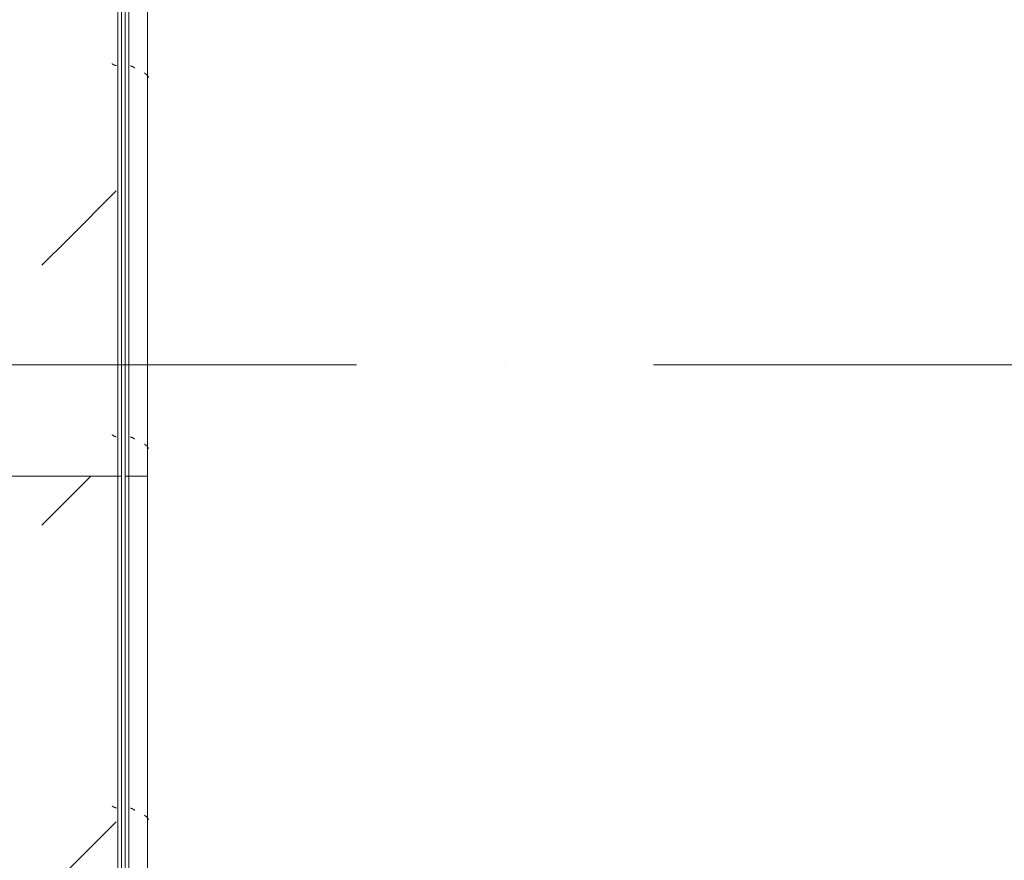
# Model space of a CAD drawing. Header units: millimetres. Extents: x -5460 to 47962, y 30005 to 103451.
# Tile 156 of 192: x 37685 to 39012, y 45314 to 46446. Entities that reach past the tile are written whole.
import ezdxf

# ---------------------------------------------------------------- set-up
doc = ezdxf.new("R2010")
doc.units = ezdxf.units.MM
doc.linetypes.add('4_ Штрихпунктир_ 10 х 2 мм', pattern=[1400, 1000, -200, 0, -200])
doc.layers.add('M-EQPM-____-OTLN', color=7, linetype='Continuous', lineweight=9)
doc.layers.add('S-GRID-____-OTLN', color=7, linetype='Continuous', lineweight=9)

# ---------------------------------------------------------------- blocks, each defined once
blk = doc.blocks.new('FP_262-ВКК_01_К1_З_ЭОМ_кабель_')
at = {"layer": 'M-EQPM-____-OTLN', "color": 7, "true_color": 0xffffff}
for p, q in [((1845.4, 583.9), (1845.5, 584)), ((1845.5, 584.1), (1845.6, 584.2)), ((1845.5, 584), (1845.5, 584.1)), ((1845.6, 584.3), (1845.7, 584.4)), ((1845.6, 584.2), (1845.6, 584.3)), ((1845.7, 584.5), (1845.8, 584.6)), ((1845.7, 584.4), (1845.7, 584.5)), ((1845.8, 584.7), (1845.9, 584.8)), ((1845.8, 584.6), (1845.8, 584.7)), ((1845.9, 584.9), (1846, 585)), ((1845.9, 584.8), (1845.9, 584.9)), ((1846, 585.2), (1846.1, 585.3)), ((1846, 585), (1846, 585.2)), ((1846.1, 585.5), (1846.2, 585.6)), ((1846.1, 585.4), (1846.1, 585.5)), ((1846.1, 585.3), (1846.1, 585.4)), ((1846.2, 585.8), (1846.3, 585.9)), ((1846.2, 585.6), (1846.2, 585.8)), ((1846.3, 586), (1846.4, 586.1)), ((1846.3, 585.9), (1846.3, 586)), ((1846.4, 586.3), (1846.5, 586.4)), ((1846.4, 586.1), (1846.4, 586.3)), ((1846.5, 586.5), (1846.6, 586.7)), ((1846.5, 586.4), (1846.5, 586.5)), ((1846.6, 586.8), (1846.7, 586.9)), ((1846.6, 586.7), (1846.6, 586.8)), ((1846.7, 587.1), (1846.8, 587.2)), ((1846.7, 586.9), (1846.7, 587.1)), ((1846.8, 587.3), (1846.9, 587.5)), ((1846.8, 587.2), (1846.8, 587.3)), ((1846.9, 587.6), (1847, 587.7)), ((1846.9, 587.5), (1846.9, 587.6)), ((1847, 587.9), (1847.1, 588)), ((1847, 587.7), (1847, 587.9)), ((2345.4, 583.9), (2345.5, 584)), ((2345.5, 584.1), (2345.6, 584.2)), ((2345.5, 584), (2345.5, 584.1)), ((2345.6, 584.3), (2345.7, 584.4)), ((2345.6, 584.2), (2345.6, 584.3)), ((2345.7, 584.5), (2345.8, 584.6)), ((2345.7, 584.4), (2345.7, 584.5)), ((2345.8, 584.7), (2345.9, 584.8)), ((2345.8, 584.6), (2345.8, 584.7)), ((2345.9, 584.9), (2346, 585)), ((2345.9, 584.8), (2345.9, 584.9)), ((2346, 585.2), (2346.1, 585.3)), ((2346, 585), (2346, 585.2)), ((2346.1, 585.5), (2346.2, 585.6)), ((2346.1, 585.4), (2346.1, 585.5)), ((2346.1, 585.3), (2346.1, 585.4)), ((2346.2, 585.8), (2346.3, 585.9)), ((2346.2, 585.6), (2346.2, 585.8)), ((2346.3, 586), (2346.4, 586.1)), ((2346.3, 585.9), (2346.3, 586)), ((2346.4, 586.3), (2346.5, 586.4)), ((2346.4, 586.1), (2346.4, 586.3)), ((2346.5, 586.5), (2346.6, 586.7)), ((2346.5, 586.4), (2346.5, 586.5)), ((2346.6, 586.8), (2346.7, 586.9)), ((2346.6, 586.7), (2346.6, 586.8)), ((2346.7, 587.1), (2346.8, 587.2)), ((2346.7, 586.9), (2346.7, 587.1)), ((2346.8, 587.3), (2346.9, 587.5)), ((2346.8, 587.2), (2346.8, 587.3)), ((2346.9, 587.6), (2347, 587.7)), ((2346.9, 587.5), (2346.9, 587.6)), ((2347, 587.9), (2347.1, 588)), ((2347, 587.7), (2347, 587.9)), ((1844, 582.5), (1844, 582.5)), ((1844, 582.5), (1844.1, 582.5)), ((1844.1, 582.5), (1844.1, 582.5)), ((1844.1, 582.5), (1844.2, 582.5)), ((1844.2, 582.5), (1844.3, 582.6)), ((1844.2, 582.5), (1844.2, 582.5)), ((1844.3, 582.6), (1844.3, 582.6)), ((1844.3, 582.6), (1844.4, 582.6)), ((1844.4, 582.6), (1844.4, 582.7)), ((1844.4, 582.7), (1844.5, 582.7)), ((1844.5, 582.7), (1844.6, 582.8)), ((1844.5, 582.7), (1844.5, 582.7)), ((1844.6, 582.8), (1844.7, 582.9)), ((1844.6, 582.8), (1844.6, 582.8)), ((1844.7, 582.9), (1844.8, 583)), ((1844.7, 582.9), (1844.7, 582.9)), ((1844.8, 583), (1844.9, 583.1)), ((1844.8, 583), (1844.8, 583)), ((1844.9, 583.1), (1845, 583.2)), ((1844.9, 583.1), (1844.9, 583.1)), ((1845, 583.2), (1845, 583.3)), ((1845, 583.3), (1845.1, 583.3)), ((1845.1, 583.4), (1845.2, 583.5)), ((1845.1, 583.3), (1845.1, 583.4)), ((1845.2, 583.6), (1845.3, 583.7)), ((1845.2, 583.5), (1845.2, 583.6)), ((1845.3, 583.7), (1845.4, 583.8)), ((1845.3, 583.7), (1845.3, 583.7)), ((1845.4, 583.8), (1845.4, 583.9)), ((2344, 582.5), (2344, 582.5)), ((2344, 582.5), (2344.1, 582.5)), ((2344.1, 582.5), (2344.1, 582.5)), ((2344.1, 582.5), (2344.2, 582.5)), ((2344.2, 582.5), (2344.3, 582.6)), ((2344.2, 582.5), (2344.2, 582.5)), ((2344.3, 582.6), (2344.3, 582.6)), ((2344.3, 582.6), (2344.4, 582.6)), ((2344.4, 582.6), (2344.4, 582.7)), ((2344.4, 582.7), (2344.5, 582.7)), ((2344.5, 582.7), (2344.6, 582.8)), ((2344.5, 582.7), (2344.5, 582.7)), ((2344.6, 582.8), (2344.7, 582.9)), ((2344.6, 582.8), (2344.6, 582.8)), ((2344.7, 582.9), (2344.8, 583)), ((2344.7, 582.9), (2344.7, 582.9)), ((2344.8, 583), (2344.9, 583.1)), ((2344.8, 583), (2344.8, 583)), ((2344.9, 583.1), (2345, 583.2)), ((2344.9, 583.1), (2344.9, 583.1)), ((2345, 583.2), (2345, 583.3)), ((2345, 583.3), (2345.1, 583.3)), ((2345.1, 583.4), (2345.2, 583.5)), ((2345.1, 583.3), (2345.1, 583.4)), ((2345.2, 583.6), (2345.3, 583.7)), ((2345.2, 583.5), (2345.2, 583.6)), ((2345.3, 583.7), (2345.4, 583.8)), ((2345.3, 583.7), (2345.3, 583.7)), ((2345.4, 583.8), (2345.4, 583.9))]:
    blk.add_line(p, q, dxfattribs=at)
blk = doc.blocks.new('ПР_Низ пояс - Тип 1-V261-ВКК_01_К1_З_ЭОМ_кабель_')
at = {"layer": 'M-EQPM-____-OTLN', "true_color": 0xffffff}
h = blk.add_hatch(dxfattribs=at)
h.set_pattern_fill('FP_85', style=0, pattern_type=2)
h.set_pattern_definition([(315, (46850, -34250), (1000, 0), [50, -1364.214]), (315, (46350, -34250), (1000, 0), [50, -1364.214]), (315, (46350, -34750), (1000, 0), [50, -1364.214]), (315, (47064.64, -34964.64), (1000, 0), [403.55, -1010.664]), (315, (46564.64, -34964.64), (1000, 0), [403.55, -1010.664]), (315, (47064.64, -34464.64), (1000, 0), [403.55, -1010.664]), (315, (46564.64, -34464.64), (1000, 0), [453.55, -960.664])])
h.paths.add_polyline_path([(2400, 6.3), (2400, 588), (700, 588), (700, 6.3), (2315.9, 6.3)])
at = {"layer": 'M-EQPM-____-OTLN', "color": 253, "true_color": 0xaaaaaa}
for p, q in [((700, 595), (2400, 595)), ((700, 590), (2400, 590)), ((2400, 595), (2400, 590)), ((2400, 590), (2400, 588)), ((2400, 588), (2400, 6.3))]:
    blk.add_line(p, q, dxfattribs=at)
blk.add_blockref('FP_262-ВКК_01_К1_З_ЭОМ_кабель_', (0, 0), dxfattribs=at)
blk = doc.blocks.new('FP_265-ВКК_01_К1_З_ЭОМ_кабель_')
at = {"layer": 'M-EQPM-____-OTLN', "color": 7, "true_color": 0xffffff}
for p, q in [((1148.4, 610.4), (1148.5, 610.5)), ((1148.5, 610.6), (1148.6, 610.7)), ((1148.5, 610.5), (1148.5, 610.6)), ((1148.6, 610.8), (1148.7, 610.9)), ((1148.6, 610.7), (1148.6, 610.8)), ((1148.7, 611), (1148.8, 611.1)), ((1148.7, 610.9), (1148.7, 611)), ((1148.8, 611.2), (1148.9, 611.3)), ((1148.8, 611.1), (1148.8, 611.2)), ((1148.9, 611.3), (1149, 611.4)), ((1148.9, 611.3), (1148.9, 611.3)), ((1149, 611.5), (1149.1, 611.6)), ((1149, 611.4), (1149, 611.5)), ((1149.1, 611.6), (1149.2, 611.7)), ((1149.1, 611.6), (1149.1, 611.6)), ((1149.2, 611.8), (1149.3, 611.9)), ((1149.2, 611.7), (1149.2, 611.8)), ((1149.3, 611.9), (1149.4, 612)), ((1149.3, 611.9), (1149.3, 611.9)), ((1149.4, 612), (1149.5, 612.1)), ((1149.4, 612), (1149.4, 612)), ((1149.5, 612.1), (1149.6, 612.2)), ((1149.5, 612.1), (1149.5, 612.1)), ((1149.6, 612.2), (1149.7, 612.3)), ((1149.6, 612.2), (1149.6, 612.2)), ((1149.7, 612.3), (1149.8, 612.4)), ((1149.7, 612.3), (1149.7, 612.3)), ((1149.7, 612.3), (1149.7, 612.3)), ((1149.8, 612.4), (1149.8, 612.4)), ((1149.8, 612.4), (1149.9, 612.4)), ((1149.9, 612.4), (1150, 612.5)), ((1149.9, 612.4), (1149.9, 612.4)), ((1150, 612.5), (1150, 612.5)), ((1150, 612.5), (1150.1, 612.5)), ((1150.1, 612.5), (1150.1, 612.5)), ((1150.1, 612.5), (1150.2, 612.5)), ((1150.2, 612.5), (1150.2, 612.5)), ((1648.4, 610.4), (1648.5, 610.5)), ((1648.5, 610.6), (1648.6, 610.7)), ((1648.5, 610.5), (1648.5, 610.6)), ((1648.6, 610.8), (1648.7, 610.9)), ((1648.6, 610.7), (1648.6, 610.8)), ((1648.7, 611), (1648.8, 611.1)), ((1648.7, 610.9), (1648.7, 611)), ((1648.8, 611.2), (1648.9, 611.3)), ((1648.8, 611.1), (1648.8, 611.2)), ((1648.9, 611.3), (1649, 611.4)), ((1648.9, 611.3), (1648.9, 611.3)), ((1649, 611.5), (1649.1, 611.6)), ((1649, 611.4), (1649, 611.5)), ((1649.1, 611.6), (1649.2, 611.7)), ((1649.1, 611.6), (1649.1, 611.6)), ((1649.2, 611.8), (1649.3, 611.9)), ((1649.2, 611.7), (1649.2, 611.8)), ((1649.3, 611.9), (1649.4, 612)), ((1649.3, 611.9), (1649.3, 611.9)), ((1649.4, 612), (1649.5, 612.1)), ((1649.4, 612), (1649.4, 612)), ((1649.5, 612.1), (1649.6, 612.2)), ((1649.5, 612.1), (1649.5, 612.1)), ((1649.6, 612.2), (1649.7, 612.3)), ((1649.6, 612.2), (1649.6, 612.2)), ((1649.7, 612.3), (1649.8, 612.4)), ((1649.7, 612.3), (1649.7, 612.3)), ((1649.7, 612.3), (1649.7, 612.3)), ((1649.8, 612.4), (1649.8, 612.4)), ((1649.8, 612.4), (1649.9, 612.4)), ((1649.9, 612.4), (1650, 612.5)), ((1649.9, 612.4), (1649.9, 612.4)), ((1650, 612.5), (1650, 612.5)), ((1650, 612.5), (1650.1, 612.5)), ((1650.1, 612.5), (1650.1, 612.5)), ((1650.1, 612.5), (1650.2, 612.5)), ((1650.2, 612.5), (1650.2, 612.5)), ((1147.1, 607), (1147.2, 607.1)), ((1147.2, 607.3), (1147.3, 607.4)), ((1147.2, 607.1), (1147.2, 607.3)), ((1147.3, 607.5), (1147.4, 607.7)), ((1147.3, 607.4), (1147.3, 607.5)), ((1147.4, 607.8), (1147.5, 607.9)), ((1147.4, 607.7), (1147.4, 607.8)), ((1147.5, 608.2), (1147.6, 608.3)), ((1147.5, 608.1), (1147.5, 608.2)), ((1147.5, 607.9), (1147.5, 608.1)), ((1147.6, 608.5), (1147.7, 608.6)), ((1147.6, 608.3), (1147.6, 608.5)), ((1147.7, 608.7), (1147.8, 608.9)), ((1147.7, 608.6), (1147.7, 608.7)), ((1147.8, 609), (1147.9, 609.1)), ((1147.8, 608.9), (1147.8, 609)), ((1147.9, 609.2), (1148, 609.3)), ((1147.9, 609.1), (1147.9, 609.2)), ((1148, 609.5), (1148.1, 609.6)), ((1148, 609.3), (1148, 609.5)), ((1148.1, 609.7), (1148.2, 609.8)), ((1148.1, 609.6), (1148.1, 609.7)), ((1148.2, 609.9), (1148.3, 610.1)), ((1148.2, 609.8), (1148.2, 609.9)), ((1148.3, 610.2), (1148.4, 610.3)), ((1148.3, 610.1), (1148.3, 610.2)), ((1148.4, 610.3), (1148.4, 610.4)), ((1647.1, 607), (1647.2, 607.1)), ((1647.2, 607.3), (1647.3, 607.4)), ((1647.2, 607.1), (1647.2, 607.3)), ((1647.3, 607.5), (1647.4, 607.7)), ((1647.3, 607.4), (1647.3, 607.5)), ((1647.4, 607.8), (1647.5, 607.9)), ((1647.4, 607.7), (1647.4, 607.8)), ((1647.5, 608.2), (1647.6, 608.3)), ((1647.5, 608.1), (1647.5, 608.2)), ((1647.5, 607.9), (1647.5, 608.1)), ((1647.6, 608.5), (1647.7, 608.6)), ((1647.6, 608.3), (1647.6, 608.5)), ((1647.7, 608.7), (1647.8, 608.9)), ((1647.7, 608.6), (1647.7, 608.7)), ((1647.8, 609), (1647.9, 609.1)), ((1647.8, 608.9), (1647.8, 609)), ((1647.9, 609.2), (1648, 609.3)), ((1647.9, 609.1), (1647.9, 609.2)), ((1648, 609.5), (1648.1, 609.6)), ((1648, 609.3), (1648, 609.5)), ((1648.1, 609.7), (1648.2, 609.8)), ((1648.1, 609.6), (1648.1, 609.7)), ((1648.2, 609.9), (1648.3, 610.1)), ((1648.2, 609.8), (1648.2, 609.9)), ((1648.3, 610.2), (1648.4, 610.3)), ((1648.3, 610.1), (1648.3, 610.2)), ((1648.4, 610.3), (1648.4, 610.4))]:
    blk.add_line(p, q, dxfattribs=at)
blk = doc.blocks.new('FP_266-ВКК_01_К1_З_ЭОМ_кабель_')
at = {"layer": 'M-EQPM-____-OTLN', "color": 7, "true_color": 0xffffff}
for p, q in [((1156.8, 626), (1156.9, 626.1)), ((1156.9, 626.1), (1157, 626.3)), ((1157, 626.3), (1157.1, 626.4)), ((1157.1, 626.4), (1157.2, 626.5)), ((1157.2, 626.5), (1157.3, 626.6)), ((1157.3, 626.6), (1157.4, 626.8)), ((1157.4, 626.8), (1157.5, 626.9)), ((1157.5, 626.9), (1157.6, 627)), ((1157.6, 627), (1157.7, 627.1)), ((1157.7, 627.1), (1157.8, 627.2)), ((1157.8, 627.2), (1157.9, 627.4)), ((1157.9, 627.5), (1158, 627.6)), ((1157.9, 627.4), (1157.9, 627.5)), ((1158, 627.6), (1158.1, 627.7)), ((1158.1, 627.7), (1158.2, 627.8)), ((1158.2, 627.8), (1158.3, 628)), ((1158.3, 628), (1158.4, 628.1)), ((1158.4, 628.1), (1158.5, 628.2)), ((1158.5, 628.2), (1158.6, 628.3)), ((1158.6, 628.3), (1158.7, 628.4)), ((1158.7, 628.4), (1158.8, 628.5)), ((1158.8, 628.5), (1158.9, 628.6)), ((1158.9, 628.6), (1159, 628.7)), ((1159, 628.7), (1159.1, 628.9)), ((1159.1, 628.9), (1159.2, 629)), ((1159.2, 629), (1159.3, 629.1)), ((1159.3, 629.1), (1159.4, 629.2)), ((1159.4, 629.2), (1159.5, 629.3)), ((1159.5, 629.3), (1159.6, 629.4)), ((1159.6, 629.4), (1159.7, 629.4)), ((1159.7, 629.4), (1159.8, 629.5)), ((1159.8, 629.5), (1159.9, 629.6)), ((1159.9, 629.6), (1160, 629.7)), ((1160, 629.7), (1160.1, 629.8)), ((1160.1, 629.8), (1160.2, 629.9)), ((1160.2, 629.9), (1160.3, 630)), ((1160.3, 630), (1160.4, 630)), ((1160.4, 630), (1160.5, 630.1)), ((1160.5, 630.1), (1160.6, 630.2)), ((1160.6, 630.2), (1160.7, 630.3)), ((1160.7, 630.3), (1160.8, 630.3)), ((1160.8, 630.3), (1160.9, 630.4)), ((1160.9, 630.4), (1161, 630.5)), ((1161, 630.5), (1161.1, 630.5)), ((1161.1, 630.5), (1161.2, 630.6)), ((1161.2, 630.6), (1161.3, 630.7)), ((1161.3, 630.7), (1161.4, 630.7)), ((1161.4, 630.7), (1161.5, 630.8)), ((1161.5, 630.8), (1161.6, 630.8)), ((1161.6, 630.8), (1161.7, 630.9)), ((1161.6, 630.8), (1161.6, 630.8)), ((1161.7, 630.9), (1161.8, 630.9)), ((1161.8, 630.9), (1161.9, 631)), ((1161.9, 631), (1162, 631)), ((1162, 631), (1162.1, 631)), ((1162.1, 631), (1162.2, 631.1)), ((1162.2, 631.1), (1162.3, 631.1)), ((1162.3, 631.1), (1162.4, 631.1)), ((1162.4, 631.1), (1162.5, 631.1)), ((1162.5, 631.1), (1162.6, 631.1)), ((1162.6, 631.1), (1162.7, 631.1)), ((1162.7, 631.1), (1162.8, 631.2)), ((1162.8, 631.2), (1162.9, 631.2)), ((1656.8, 626), (1656.9, 626.1)), ((1656.9, 626.1), (1657, 626.3)), ((1657, 626.3), (1657.1, 626.4)), ((1657.1, 626.4), (1657.2, 626.5)), ((1657.2, 626.5), (1657.3, 626.6)), ((1657.3, 626.6), (1657.4, 626.8)), ((1657.4, 626.8), (1657.5, 626.9)), ((1657.5, 626.9), (1657.6, 627)), ((1657.6, 627), (1657.7, 627.1)), ((1657.7, 627.1), (1657.8, 627.2)), ((1657.8, 627.2), (1657.9, 627.4)), ((1657.9, 627.5), (1658, 627.6)), ((1657.9, 627.4), (1657.9, 627.5)), ((1658, 627.6), (1658.1, 627.7)), ((1658.1, 627.7), (1658.2, 627.8)), ((1658.2, 627.8), (1658.3, 628)), ((1658.3, 628), (1658.4, 628.1)), ((1658.4, 628.1), (1658.5, 628.2)), ((1658.5, 628.2), (1658.6, 628.3)), ((1658.6, 628.3), (1658.7, 628.4)), ((1658.7, 628.4), (1658.8, 628.5)), ((1658.8, 628.5), (1658.9, 628.6)), ((1658.9, 628.6), (1659, 628.7)), ((1659, 628.7), (1659.1, 628.9)), ((1659.1, 628.9), (1659.2, 629)), ((1659.2, 629), (1659.3, 629.1)), ((1659.3, 629.1), (1659.4, 629.2)), ((1659.4, 629.2), (1659.5, 629.3)), ((1659.5, 629.3), (1659.6, 629.4)), ((1659.6, 629.4), (1659.7, 629.4)), ((1659.7, 629.4), (1659.8, 629.5)), ((1659.8, 629.5), (1659.9, 629.6)), ((1659.9, 629.6), (1660, 629.7)), ((1660, 629.7), (1660.1, 629.8)), ((1660.1, 629.8), (1660.2, 629.9)), ((1660.2, 629.9), (1660.3, 630)), ((1660.3, 630), (1660.4, 630)), ((1660.4, 630), (1660.5, 630.1)), ((1660.5, 630.1), (1660.6, 630.2)), ((1660.6, 630.2), (1660.7, 630.3)), ((1660.7, 630.3), (1660.8, 630.3)), ((1660.8, 630.3), (1660.9, 630.4)), ((1660.9, 630.4), (1661, 630.5)), ((1661, 630.5), (1661.1, 630.5)), ((1661.1, 630.5), (1661.2, 630.6)), ((1661.2, 630.6), (1661.3, 630.7)), ((1661.3, 630.7), (1661.4, 630.7)), ((1661.4, 630.7), (1661.5, 630.8)), ((1661.5, 630.8), (1661.6, 630.8)), ((1661.6, 630.8), (1661.7, 630.9)), ((1661.6, 630.8), (1661.6, 630.8)), ((1661.7, 630.9), (1661.8, 630.9)), ((1661.8, 630.9), (1661.9, 631)), ((1661.9, 631), (1662, 631)), ((1662, 631), (1662.1, 631)), ((1662.1, 631), (1662.2, 631.1)), ((1662.2, 631.1), (1662.3, 631.1)), ((1662.3, 631.1), (1662.4, 631.1)), ((1662.4, 631.1), (1662.5, 631.1)), ((1662.5, 631.1), (1662.6, 631.1)), ((1662.6, 631.1), (1662.7, 631.1)), ((1662.7, 631.1), (1662.8, 631.2)), ((1662.8, 631.2), (1662.9, 631.2))]:
    blk.add_line(p, q, dxfattribs=at)
blk = doc.blocks.new('ПР_Перед пояса - Тип 1-V264-ВКК_01_К1_З_ЭОМ_кабель_')
at = {"layer": 'M-EQPM-____-OTLN', "color": 253, "true_color": 0xaaaaaa}
for p, q in [((0, 630), (1700, 630)), ((1700, 630), (1700, 626)), ((1700, 626), (1700, 607)), ((0, 605), (1700, 605)), ((0, 600), (1700, 600)), ((1700, 607), (1700, 605)), ((1700, 605), (1700, 600))]:
    blk.add_line(p, q, dxfattribs=at)
for name in ['FP_266-ВКК_01_К1_З_ЭОМ_кабель_', 'FP_265-ВКК_01_К1_З_ЭОМ_кабель_']:
    blk.add_blockref(name, (0, 0), dxfattribs=at)
blk = doc.blocks.new('FP_270-ВКК_01_К1_З_ЭОМ_кабель_')
at = {"layer": 'M-EQPM-____-OTLN', "color": 7, "true_color": 0xffffff}
for p, q in [((1195.4, 583.9), (1195.5, 584)), ((1195.5, 584.1), (1195.6, 584.2)), ((1195.5, 584), (1195.5, 584.1)), ((1195.6, 584.3), (1195.7, 584.4)), ((1195.6, 584.2), (1195.6, 584.3)), ((1195.7, 584.5), (1195.8, 584.6)), ((1195.7, 584.4), (1195.7, 584.5)), ((1195.8, 584.7), (1195.9, 584.8)), ((1195.8, 584.6), (1195.8, 584.7)), ((1195.9, 584.9), (1196, 585)), ((1195.9, 584.8), (1195.9, 584.9)), ((1196, 585.2), (1196.1, 585.3)), ((1196, 585), (1196, 585.2)), ((1196.1, 585.5), (1196.2, 585.6)), ((1196.1, 585.4), (1196.1, 585.5)), ((1196.1, 585.3), (1196.1, 585.4)), ((1196.2, 585.8), (1196.3, 585.9)), ((1196.2, 585.6), (1196.2, 585.8)), ((1196.3, 586), (1196.4, 586.1)), ((1196.3, 585.9), (1196.3, 586)), ((1196.4, 586.3), (1196.5, 586.4)), ((1196.4, 586.1), (1196.4, 586.3)), ((1196.5, 586.5), (1196.6, 586.7)), ((1196.5, 586.4), (1196.5, 586.5)), ((1196.6, 586.8), (1196.7, 586.9)), ((1196.6, 586.7), (1196.6, 586.8)), ((1196.7, 587.1), (1196.8, 587.2)), ((1196.7, 586.9), (1196.7, 587.1)), ((1196.8, 587.3), (1196.9, 587.5)), ((1196.8, 587.2), (1196.8, 587.3)), ((1196.9, 587.6), (1197, 587.7)), ((1196.9, 587.5), (1196.9, 587.6)), ((1197, 587.9), (1197.1, 588)), ((1197, 587.7), (1197, 587.9)), ((1695.4, 583.9), (1695.5, 584)), ((1695.5, 584.1), (1695.6, 584.2)), ((1695.5, 584), (1695.5, 584.1)), ((1695.6, 584.3), (1695.7, 584.4)), ((1695.6, 584.2), (1695.6, 584.3)), ((1695.7, 584.5), (1695.8, 584.6)), ((1695.7, 584.4), (1695.7, 584.5)), ((1695.8, 584.7), (1695.9, 584.8)), ((1695.8, 584.6), (1695.8, 584.7)), ((1695.9, 584.9), (1696, 585)), ((1695.9, 584.8), (1695.9, 584.9)), ((1696, 585.2), (1696.1, 585.3)), ((1696, 585), (1696, 585.2)), ((1696.1, 585.5), (1696.2, 585.6)), ((1696.1, 585.4), (1696.1, 585.5)), ((1696.1, 585.3), (1696.1, 585.4)), ((1696.2, 585.8), (1696.3, 585.9)), ((1696.2, 585.6), (1696.2, 585.8)), ((1696.3, 586), (1696.4, 586.1)), ((1696.3, 585.9), (1696.3, 586)), ((1696.4, 586.3), (1696.5, 586.4)), ((1696.4, 586.1), (1696.4, 586.3)), ((1696.5, 586.5), (1696.6, 586.7)), ((1696.5, 586.4), (1696.5, 586.5)), ((1696.6, 586.8), (1696.7, 586.9)), ((1696.6, 586.7), (1696.6, 586.8)), ((1696.7, 587.1), (1696.8, 587.2)), ((1696.7, 586.9), (1696.7, 587.1)), ((1696.8, 587.3), (1696.9, 587.5)), ((1696.8, 587.2), (1696.8, 587.3)), ((1696.9, 587.6), (1697, 587.7)), ((1696.9, 587.5), (1696.9, 587.6)), ((1697, 587.9), (1697.1, 588)), ((1697, 587.7), (1697, 587.9)), ((2195.4, 583.9), (2195.5, 584)), ((2195.5, 584.1), (2195.6, 584.2)), ((2195.5, 584), (2195.5, 584.1)), ((2195.6, 584.3), (2195.7, 584.4)), ((2195.6, 584.2), (2195.6, 584.3)), ((2195.7, 584.5), (2195.8, 584.6)), ((2195.7, 584.4), (2195.7, 584.5)), ((2195.8, 584.7), (2195.9, 584.8)), ((2195.8, 584.6), (2195.8, 584.7)), ((2195.9, 584.9), (2196, 585)), ((2195.9, 584.8), (2195.9, 584.9)), ((2196, 585.2), (2196.1, 585.3)), ((2196, 585), (2196, 585.2)), ((2196.1, 585.5), (2196.2, 585.6)), ((2196.1, 585.4), (2196.1, 585.5)), ((2196.1, 585.3), (2196.1, 585.4)), ((2196.2, 585.8), (2196.3, 585.9)), ((2196.2, 585.6), (2196.2, 585.8)), ((2196.3, 586), (2196.4, 586.1)), ((2196.3, 585.9), (2196.3, 586)), ((2196.4, 586.3), (2196.5, 586.4)), ((2196.4, 586.1), (2196.4, 586.3)), ((2196.5, 586.5), (2196.6, 586.7)), ((2196.5, 586.4), (2196.5, 586.5)), ((2196.6, 586.8), (2196.7, 586.9)), ((2196.6, 586.7), (2196.6, 586.8)), ((2196.7, 587.1), (2196.8, 587.2)), ((2196.7, 586.9), (2196.7, 587.1)), ((2196.8, 587.3), (2196.9, 587.5)), ((2196.8, 587.2), (2196.8, 587.3)), ((2196.9, 587.6), (2197, 587.7)), ((2196.9, 587.5), (2196.9, 587.6)), ((2197, 587.9), (2197.1, 588)), ((2197, 587.7), (2197, 587.9)), ((1194, 582.5), (1194, 582.5)), ((1194, 582.5), (1194.1, 582.5)), ((1194.1, 582.5), (1194.1, 582.5)), ((1194.1, 582.5), (1194.2, 582.5)), ((1194.2, 582.5), (1194.3, 582.6)), ((1194.2, 582.5), (1194.2, 582.5)), ((1194.3, 582.6), (1194.3, 582.6)), ((1194.3, 582.6), (1194.4, 582.6)), ((1194.4, 582.6), (1194.4, 582.7)), ((1194.4, 582.7), (1194.5, 582.7)), ((1194.5, 582.7), (1194.6, 582.8)), ((1194.5, 582.7), (1194.5, 582.7)), ((1194.6, 582.8), (1194.7, 582.9)), ((1194.6, 582.8), (1194.6, 582.8)), ((1194.7, 582.9), (1194.8, 583)), ((1194.7, 582.9), (1194.7, 582.9)), ((1194.8, 583), (1194.9, 583.1)), ((1194.8, 583), (1194.8, 583)), ((1194.9, 583.1), (1195, 583.2)), ((1194.9, 583.1), (1194.9, 583.1)), ((1195, 583.2), (1195, 583.3)), ((1195, 583.3), (1195.1, 583.3)), ((1195.1, 583.4), (1195.2, 583.5)), ((1195.1, 583.3), (1195.1, 583.4)), ((1195.2, 583.6), (1195.3, 583.7)), ((1195.2, 583.5), (1195.2, 583.6)), ((1195.3, 583.7), (1195.4, 583.8)), ((1195.3, 583.7), (1195.3, 583.7)), ((1195.4, 583.8), (1195.4, 583.9)), ((1694, 582.5), (1694, 582.5)), ((1694, 582.5), (1694.1, 582.5)), ((1694.1, 582.5), (1694.1, 582.5)), ((1694.1, 582.5), (1694.2, 582.5)), ((1694.2, 582.5), (1694.3, 582.6)), ((1694.2, 582.5), (1694.2, 582.5)), ((1694.3, 582.6), (1694.3, 582.6)), ((1694.3, 582.6), (1694.4, 582.6)), ((1694.4, 582.6), (1694.4, 582.7)), ((1694.4, 582.7), (1694.5, 582.7)), ((1694.5, 582.7), (1694.6, 582.8)), ((1694.5, 582.7), (1694.5, 582.7)), ((1694.6, 582.8), (1694.7, 582.9)), ((1694.6, 582.8), (1694.6, 582.8)), ((1694.7, 582.9), (1694.8, 583)), ((1694.7, 582.9), (1694.7, 582.9)), ((1694.8, 583), (1694.9, 583.1)), ((1694.8, 583), (1694.8, 583)), ((1694.9, 583.1), (1695, 583.2)), ((1694.9, 583.1), (1694.9, 583.1)), ((1695, 583.2), (1695, 583.3)), ((1695, 583.3), (1695.1, 583.3)), ((1695.1, 583.4), (1695.2, 583.5)), ((1695.1, 583.3), (1695.1, 583.4)), ((1695.2, 583.6), (1695.3, 583.7)), ((1695.2, 583.5), (1695.2, 583.6)), ((1695.3, 583.7), (1695.4, 583.8)), ((1695.3, 583.7), (1695.3, 583.7)), ((1695.4, 583.8), (1695.4, 583.9)), ((2194, 582.5), (2194, 582.5)), ((2194, 582.5), (2194.1, 582.5)), ((2194.1, 582.5), (2194.1, 582.5)), ((2194.1, 582.5), (2194.2, 582.5)), ((2194.2, 582.5), (2194.3, 582.6)), ((2194.2, 582.5), (2194.2, 582.5)), ((2194.3, 582.6), (2194.3, 582.6)), ((2194.3, 582.6), (2194.4, 582.6)), ((2194.4, 582.6), (2194.4, 582.7)), ((2194.4, 582.7), (2194.5, 582.7)), ((2194.5, 582.7), (2194.6, 582.8)), ((2194.5, 582.7), (2194.5, 582.7)), ((2194.6, 582.8), (2194.7, 582.9)), ((2194.6, 582.8), (2194.6, 582.8)), ((2194.7, 582.9), (2194.8, 583)), ((2194.7, 582.9), (2194.7, 582.9)), ((2194.8, 583), (2194.9, 583.1)), ((2194.8, 583), (2194.8, 583)), ((2194.9, 583.1), (2195, 583.2)), ((2194.9, 583.1), (2194.9, 583.1)), ((2195, 583.2), (2195, 583.3)), ((2195, 583.3), (2195.1, 583.3)), ((2195.1, 583.4), (2195.2, 583.5)), ((2195.1, 583.3), (2195.1, 583.4)), ((2195.2, 583.6), (2195.3, 583.7)), ((2195.2, 583.5), (2195.2, 583.6)), ((2195.3, 583.7), (2195.4, 583.8)), ((2195.3, 583.7), (2195.3, 583.7)), ((2195.4, 583.8), (2195.4, 583.9))]:
    blk.add_line(p, q, dxfattribs=at)
blk = doc.blocks.new('ПР_Низ пояс - Тип 1-V269-ВКК_01_К1_З_ЭОМ_кабель_')
at = {"layer": 'M-EQPM-____-OTLN', "true_color": 0xffffff}
h = blk.add_hatch(dxfattribs=at)
h.set_pattern_fill('FP_86', style=0, pattern_type=2)
h.set_pattern_definition([(315, (45200, -34250), (1000, 0), [50, -1364.214]), (315, (44700, -34250), (1000, 0), [50, -1364.214]), (315, (44700, -34750), (1000, 0), [50, -1364.214]), (315, (45414.64, -34964.64), (1000, 0), [403.55, -1010.664]), (315, (44914.64, -34964.64), (1000, 0), [403.55, -1010.664]), (315, (45414.64, -34464.64), (1000, 0), [403.55, -1010.664]), (315, (44914.64, -34464.64), (1000, 0), [453.55, -960.664])])
h.paths.add_polyline_path([(2400, 243.6), (2400, 588), (750, 588), (750, 6.3), (2400, 6.3)])
at = {"layer": 'M-EQPM-____-OTLN', "color": 253, "true_color": 0xaaaaaa}
for p, q in [((750, 590), (750, 595)), ((750, 595), (2400, 595)), ((750, 588), (750, 590)), ((750, 590), (2400, 590)), ((750, 6.3), (750, 588))]:
    blk.add_line(p, q, dxfattribs=at)
blk.add_blockref('FP_270-ВКК_01_К1_З_ЭОМ_кабель_', (0, 0), dxfattribs=at)
blk = doc.blocks.new('FP_273-ВКК_01_К1_З_ЭОМ_кабель_')
at = {"layer": 'M-EQPM-____-OTLN', "color": 7, "true_color": 0xffffff}
for p, q in [((448.4, 610.4), (448.5, 610.5)), ((448.5, 610.6), (448.6, 610.7)), ((448.5, 610.5), (448.5, 610.6)), ((448.6, 610.8), (448.7, 610.9)), ((448.6, 610.7), (448.6, 610.8)), ((448.7, 611), (448.8, 611.1)), ((448.7, 610.9), (448.7, 611)), ((448.8, 611.2), (448.9, 611.3)), ((448.8, 611.1), (448.8, 611.2)), ((448.9, 611.3), (449, 611.4)), ((448.9, 611.3), (448.9, 611.3)), ((449, 611.5), (449.1, 611.6)), ((449, 611.4), (449, 611.5)), ((449.1, 611.6), (449.2, 611.7)), ((449.1, 611.6), (449.1, 611.6)), ((449.2, 611.8), (449.3, 611.9)), ((449.2, 611.7), (449.2, 611.8)), ((449.3, 611.9), (449.4, 612)), ((449.3, 611.9), (449.3, 611.9)), ((449.4, 612), (449.5, 612.1)), ((449.4, 612), (449.4, 612)), ((449.5, 612.1), (449.6, 612.2)), ((449.5, 612.1), (449.5, 612.1)), ((449.6, 612.2), (449.7, 612.3)), ((449.6, 612.2), (449.6, 612.2)), ((449.7, 612.3), (449.8, 612.4)), ((449.7, 612.3), (449.7, 612.3)), ((449.7, 612.3), (449.7, 612.3)), ((449.8, 612.4), (449.8, 612.4)), ((449.8, 612.4), (449.9, 612.4)), ((449.9, 612.4), (450, 612.5)), ((449.9, 612.4), (449.9, 612.4)), ((450, 612.5), (450, 612.5)), ((450, 612.5), (450.1, 612.5)), ((450.1, 612.5), (450.1, 612.5)), ((450.1, 612.5), (450.2, 612.5)), ((450.2, 612.5), (450.2, 612.5)), ((948.4, 610.4), (948.5, 610.5)), ((948.5, 610.6), (948.6, 610.7)), ((948.5, 610.5), (948.5, 610.6)), ((948.6, 610.8), (948.7, 610.9)), ((948.6, 610.7), (948.6, 610.8)), ((948.7, 611), (948.8, 611.1)), ((948.7, 610.9), (948.7, 611)), ((948.8, 611.2), (948.9, 611.3)), ((948.8, 611.1), (948.8, 611.2)), ((948.9, 611.3), (949, 611.4)), ((948.9, 611.3), (948.9, 611.3)), ((949, 611.5), (949.1, 611.6)), ((949, 611.4), (949, 611.5)), ((949.1, 611.6), (949.2, 611.7)), ((949.1, 611.6), (949.1, 611.6)), ((949.2, 611.8), (949.3, 611.9)), ((949.2, 611.7), (949.2, 611.8)), ((949.3, 611.9), (949.4, 612)), ((949.3, 611.9), (949.3, 611.9)), ((949.4, 612), (949.5, 612.1)), ((949.4, 612), (949.4, 612)), ((949.5, 612.1), (949.6, 612.2)), ((949.5, 612.1), (949.5, 612.1)), ((949.6, 612.2), (949.7, 612.3)), ((949.6, 612.2), (949.6, 612.2)), ((949.7, 612.3), (949.8, 612.4)), ((949.7, 612.3), (949.7, 612.3)), ((949.7, 612.3), (949.7, 612.3)), ((949.8, 612.4), (949.8, 612.4)), ((949.8, 612.4), (949.9, 612.4)), ((949.9, 612.4), (950, 612.5)), ((949.9, 612.4), (949.9, 612.4)), ((950, 612.5), (950, 612.5)), ((950, 612.5), (950.1, 612.5)), ((950.1, 612.5), (950.1, 612.5)), ((950.1, 612.5), (950.2, 612.5)), ((950.2, 612.5), (950.2, 612.5)), ((1448.4, 610.4), (1448.5, 610.5)), ((1448.5, 610.6), (1448.6, 610.7)), ((1448.5, 610.5), (1448.5, 610.6)), ((1448.6, 610.8), (1448.7, 610.9)), ((1448.6, 610.7), (1448.6, 610.8)), ((1448.7, 611), (1448.8, 611.1)), ((1448.7, 610.9), (1448.7, 611)), ((1448.8, 611.2), (1448.9, 611.3)), ((1448.8, 611.1), (1448.8, 611.2)), ((1448.9, 611.3), (1449, 611.4)), ((1448.9, 611.3), (1448.9, 611.3)), ((1449, 611.5), (1449.1, 611.6)), ((1449, 611.4), (1449, 611.5)), ((1449.1, 611.6), (1449.2, 611.7)), ((1449.1, 611.6), (1449.1, 611.6)), ((1449.2, 611.8), (1449.3, 611.9)), ((1449.2, 611.7), (1449.2, 611.8)), ((1449.3, 611.9), (1449.4, 612)), ((1449.3, 611.9), (1449.3, 611.9)), ((1449.4, 612), (1449.5, 612.1)), ((1449.4, 612), (1449.4, 612)), ((1449.5, 612.1), (1449.6, 612.2)), ((1449.5, 612.1), (1449.5, 612.1)), ((1449.6, 612.2), (1449.7, 612.3)), ((1449.6, 612.2), (1449.6, 612.2)), ((1449.7, 612.3), (1449.8, 612.4)), ((1449.7, 612.3), (1449.7, 612.3)), ((1449.7, 612.3), (1449.7, 612.3)), ((1449.8, 612.4), (1449.8, 612.4)), ((1449.8, 612.4), (1449.9, 612.4)), ((1449.9, 612.4), (1450, 612.5)), ((1449.9, 612.4), (1449.9, 612.4)), ((1450, 612.5), (1450, 612.5)), ((1450, 612.5), (1450.1, 612.5)), ((1450.1, 612.5), (1450.1, 612.5)), ((1450.1, 612.5), (1450.2, 612.5)), ((1450.2, 612.5), (1450.2, 612.5)), ((447.1, 607), (447.2, 607.1)), ((447.2, 607.3), (447.3, 607.4)), ((447.2, 607.1), (447.2, 607.3)), ((447.3, 607.5), (447.4, 607.7)), ((447.3, 607.4), (447.3, 607.5)), ((447.4, 607.8), (447.5, 607.9)), ((447.4, 607.7), (447.4, 607.8)), ((447.5, 608.2), (447.6, 608.3)), ((447.5, 608.1), (447.5, 608.2)), ((447.5, 607.9), (447.5, 608.1)), ((447.6, 608.5), (447.7, 608.6)), ((447.6, 608.3), (447.6, 608.5)), ((447.7, 608.7), (447.8, 608.9)), ((447.7, 608.6), (447.7, 608.7)), ((447.8, 609), (447.9, 609.1)), ((447.8, 608.9), (447.8, 609)), ((447.9, 609.2), (448, 609.3)), ((447.9, 609.1), (447.9, 609.2)), ((448, 609.5), (448.1, 609.6)), ((448, 609.3), (448, 609.5)), ((448.1, 609.7), (448.2, 609.8)), ((448.1, 609.6), (448.1, 609.7)), ((448.2, 609.9), (448.3, 610.1)), ((448.2, 609.8), (448.2, 609.9)), ((448.3, 610.2), (448.4, 610.3)), ((448.3, 610.1), (448.3, 610.2)), ((448.4, 610.3), (448.4, 610.4)), ((947.1, 607), (947.2, 607.1)), ((947.2, 607.3), (947.3, 607.4)), ((947.2, 607.1), (947.2, 607.3)), ((947.3, 607.5), (947.4, 607.7)), ((947.3, 607.4), (947.3, 607.5)), ((947.4, 607.8), (947.5, 607.9)), ((947.4, 607.7), (947.4, 607.8)), ((947.5, 608.2), (947.6, 608.3)), ((947.5, 608.1), (947.5, 608.2)), ((947.5, 607.9), (947.5, 608.1)), ((947.6, 608.5), (947.7, 608.6)), ((947.6, 608.3), (947.6, 608.5)), ((947.7, 608.7), (947.8, 608.9)), ((947.7, 608.6), (947.7, 608.7)), ((947.8, 609), (947.9, 609.1)), ((947.8, 608.9), (947.8, 609)), ((947.9, 609.2), (948, 609.3)), ((947.9, 609.1), (947.9, 609.2)), ((948, 609.5), (948.1, 609.6)), ((948, 609.3), (948, 609.5)), ((948.1, 609.7), (948.2, 609.8)), ((948.1, 609.6), (948.1, 609.7)), ((948.2, 609.9), (948.3, 610.1)), ((948.2, 609.8), (948.2, 609.9)), ((948.3, 610.2), (948.4, 610.3)), ((948.3, 610.1), (948.3, 610.2)), ((948.4, 610.3), (948.4, 610.4)), ((1447.1, 607), (1447.2, 607.1)), ((1447.2, 607.3), (1447.3, 607.4)), ((1447.2, 607.1), (1447.2, 607.3)), ((1447.3, 607.5), (1447.4, 607.7)), ((1447.3, 607.4), (1447.3, 607.5)), ((1447.4, 607.8), (1447.5, 607.9)), ((1447.4, 607.7), (1447.4, 607.8)), ((1447.5, 608.2), (1447.6, 608.3)), ((1447.5, 608.1), (1447.5, 608.2)), ((1447.5, 607.9), (1447.5, 608.1)), ((1447.6, 608.5), (1447.7, 608.6)), ((1447.6, 608.3), (1447.6, 608.5)), ((1447.7, 608.7), (1447.8, 608.9)), ((1447.7, 608.6), (1447.7, 608.7)), ((1447.8, 609), (1447.9, 609.1)), ((1447.8, 608.9), (1447.8, 609)), ((1447.9, 609.2), (1448, 609.3)), ((1447.9, 609.1), (1447.9, 609.2)), ((1448, 609.5), (1448.1, 609.6)), ((1448, 609.3), (1448, 609.5)), ((1448.1, 609.7), (1448.2, 609.8)), ((1448.1, 609.6), (1448.1, 609.7)), ((1448.2, 609.9), (1448.3, 610.1)), ((1448.2, 609.8), (1448.2, 609.9)), ((1448.3, 610.2), (1448.4, 610.3)), ((1448.3, 610.1), (1448.3, 610.2)), ((1448.4, 610.3), (1448.4, 610.4))]:
    blk.add_line(p, q, dxfattribs=at)
blk = doc.blocks.new('FP_274-ВКК_01_К1_З_ЭОМ_кабель_')
at = {"layer": 'M-EQPM-____-OTLN', "color": 7, "true_color": 0xffffff}
for p, q in [((456.8, 626), (456.9, 626.1)), ((456.9, 626.1), (457, 626.3)), ((457, 626.3), (457.1, 626.4)), ((457.1, 626.4), (457.2, 626.5)), ((457.2, 626.5), (457.3, 626.6)), ((457.3, 626.6), (457.4, 626.8)), ((457.4, 626.8), (457.5, 626.9)), ((457.5, 626.9), (457.6, 627)), ((457.6, 627), (457.7, 627.1)), ((457.7, 627.1), (457.8, 627.2)), ((457.8, 627.2), (457.9, 627.4)), ((457.9, 627.5), (458, 627.6)), ((457.9, 627.4), (457.9, 627.5)), ((458, 627.6), (458.1, 627.7)), ((458.1, 627.7), (458.2, 627.8)), ((458.2, 627.8), (458.3, 628)), ((458.3, 628), (458.4, 628.1)), ((458.4, 628.1), (458.5, 628.2)), ((458.5, 628.2), (458.6, 628.3)), ((458.6, 628.3), (458.7, 628.4)), ((458.7, 628.4), (458.8, 628.5)), ((458.8, 628.5), (458.9, 628.6)), ((458.9, 628.6), (459, 628.7)), ((459, 628.7), (459.1, 628.9)), ((459.1, 628.9), (459.2, 629)), ((459.2, 629), (459.3, 629.1)), ((459.3, 629.1), (459.4, 629.2)), ((459.4, 629.2), (459.5, 629.3)), ((459.5, 629.3), (459.6, 629.4)), ((459.6, 629.4), (459.7, 629.4)), ((459.7, 629.4), (459.8, 629.5)), ((459.8, 629.5), (459.9, 629.6)), ((459.9, 629.6), (460, 629.7)), ((460, 629.7), (460.1, 629.8)), ((460.1, 629.8), (460.2, 629.9)), ((460.2, 629.9), (460.3, 630)), ((460.3, 630), (460.4, 630)), ((460.4, 630), (460.5, 630.1)), ((460.5, 630.1), (460.6, 630.2)), ((460.6, 630.2), (460.7, 630.3)), ((460.7, 630.3), (460.8, 630.3)), ((460.8, 630.3), (460.9, 630.4)), ((460.9, 630.4), (461, 630.5)), ((461, 630.5), (461.1, 630.5)), ((461.1, 630.5), (461.2, 630.6)), ((461.2, 630.6), (461.3, 630.7)), ((461.3, 630.7), (461.4, 630.7)), ((461.4, 630.7), (461.5, 630.8)), ((461.5, 630.8), (461.6, 630.8)), ((461.6, 630.8), (461.7, 630.9)), ((461.6, 630.8), (461.6, 630.8)), ((461.7, 630.9), (461.8, 630.9)), ((461.8, 630.9), (461.9, 631)), ((461.9, 631), (462, 631)), ((462, 631), (462.1, 631)), ((462.1, 631), (462.2, 631.1)), ((462.2, 631.1), (462.3, 631.1)), ((462.3, 631.1), (462.4, 631.1)), ((462.4, 631.1), (462.5, 631.1)), ((462.5, 631.1), (462.6, 631.1)), ((462.6, 631.1), (462.7, 631.1)), ((462.7, 631.1), (462.8, 631.2)), ((462.8, 631.2), (462.9, 631.2)), ((956.8, 626), (956.9, 626.1)), ((956.9, 626.1), (957, 626.3)), ((957, 626.3), (957.1, 626.4)), ((957.1, 626.4), (957.2, 626.5)), ((957.2, 626.5), (957.3, 626.6)), ((957.3, 626.6), (957.4, 626.8)), ((957.4, 626.8), (957.5, 626.9)), ((957.5, 626.9), (957.6, 627)), ((957.6, 627), (957.7, 627.1)), ((957.7, 627.1), (957.8, 627.2)), ((957.8, 627.2), (957.9, 627.4)), ((957.9, 627.5), (958, 627.6)), ((957.9, 627.4), (957.9, 627.5)), ((958, 627.6), (958.1, 627.7)), ((958.1, 627.7), (958.2, 627.8)), ((958.2, 627.8), (958.3, 628)), ((958.3, 628), (958.4, 628.1)), ((958.4, 628.1), (958.5, 628.2)), ((958.5, 628.2), (958.6, 628.3)), ((958.6, 628.3), (958.7, 628.4)), ((958.7, 628.4), (958.8, 628.5)), ((958.8, 628.5), (958.9, 628.6)), ((958.9, 628.6), (959, 628.7)), ((959, 628.7), (959.1, 628.9)), ((959.1, 628.9), (959.2, 629)), ((959.2, 629), (959.3, 629.1)), ((959.3, 629.1), (959.4, 629.2)), ((959.4, 629.2), (959.5, 629.3)), ((959.5, 629.3), (959.6, 629.4)), ((959.6, 629.4), (959.7, 629.4)), ((959.7, 629.4), (959.8, 629.5)), ((959.8, 629.5), (959.9, 629.6)), ((959.9, 629.6), (960, 629.7)), ((960, 629.7), (960.1, 629.8)), ((960.1, 629.8), (960.2, 629.9)), ((960.2, 629.9), (960.3, 630)), ((960.3, 630), (960.4, 630)), ((960.4, 630), (960.5, 630.1)), ((960.5, 630.1), (960.6, 630.2)), ((960.6, 630.2), (960.7, 630.3)), ((960.7, 630.3), (960.8, 630.3)), ((960.8, 630.3), (960.9, 630.4)), ((960.9, 630.4), (961, 630.5)), ((961, 630.5), (961.1, 630.5)), ((961.1, 630.5), (961.2, 630.6)), ((961.2, 630.6), (961.3, 630.7)), ((961.3, 630.7), (961.4, 630.7)), ((961.4, 630.7), (961.5, 630.8)), ((961.5, 630.8), (961.6, 630.8)), ((961.6, 630.8), (961.7, 630.9)), ((961.6, 630.8), (961.6, 630.8)), ((961.7, 630.9), (961.8, 630.9)), ((961.8, 630.9), (961.9, 631)), ((961.9, 631), (962, 631)), ((962, 631), (962.1, 631)), ((962.1, 631), (962.2, 631.1)), ((962.2, 631.1), (962.3, 631.1)), ((962.3, 631.1), (962.4, 631.1)), ((962.4, 631.1), (962.5, 631.1)), ((962.5, 631.1), (962.6, 631.1)), ((962.6, 631.1), (962.7, 631.1)), ((962.7, 631.1), (962.8, 631.2)), ((962.8, 631.2), (962.9, 631.2)), ((1456.8, 626), (1456.9, 626.1)), ((1456.9, 626.1), (1457, 626.3)), ((1457, 626.3), (1457.1, 626.4)), ((1457.1, 626.4), (1457.2, 626.5)), ((1457.2, 626.5), (1457.3, 626.6)), ((1457.3, 626.6), (1457.4, 626.8)), ((1457.4, 626.8), (1457.5, 626.9)), ((1457.5, 626.9), (1457.6, 627)), ((1457.6, 627), (1457.7, 627.1)), ((1457.7, 627.1), (1457.8, 627.2)), ((1457.8, 627.2), (1457.9, 627.4)), ((1457.9, 627.5), (1458, 627.6)), ((1457.9, 627.4), (1457.9, 627.5)), ((1458, 627.6), (1458.1, 627.7)), ((1458.1, 627.7), (1458.2, 627.8)), ((1458.2, 627.8), (1458.3, 628)), ((1458.3, 628), (1458.4, 628.1)), ((1458.4, 628.1), (1458.5, 628.2)), ((1458.5, 628.2), (1458.6, 628.3)), ((1458.6, 628.3), (1458.7, 628.4)), ((1458.7, 628.4), (1458.8, 628.5)), ((1458.8, 628.5), (1458.9, 628.6)), ((1458.9, 628.6), (1459, 628.7)), ((1459, 628.7), (1459.1, 628.9)), ((1459.1, 628.9), (1459.2, 629)), ((1459.2, 629), (1459.3, 629.1)), ((1459.3, 629.1), (1459.4, 629.2)), ((1459.4, 629.2), (1459.5, 629.3)), ((1459.5, 629.3), (1459.6, 629.4)), ((1459.6, 629.4), (1459.7, 629.4)), ((1459.7, 629.4), (1459.8, 629.5)), ((1459.8, 629.5), (1459.9, 629.6)), ((1459.9, 629.6), (1460, 629.7)), ((1460, 629.7), (1460.1, 629.8)), ((1460.1, 629.8), (1460.2, 629.9)), ((1460.2, 629.9), (1460.3, 630)), ((1460.3, 630), (1460.4, 630)), ((1460.4, 630), (1460.5, 630.1)), ((1460.5, 630.1), (1460.6, 630.2)), ((1460.6, 630.2), (1460.7, 630.3)), ((1460.7, 630.3), (1460.8, 630.3)), ((1460.8, 630.3), (1460.9, 630.4)), ((1460.9, 630.4), (1461, 630.5)), ((1461, 630.5), (1461.1, 630.5)), ((1461.1, 630.5), (1461.2, 630.6)), ((1461.2, 630.6), (1461.3, 630.7)), ((1461.3, 630.7), (1461.4, 630.7)), ((1461.4, 630.7), (1461.5, 630.8)), ((1461.5, 630.8), (1461.6, 630.8)), ((1461.6, 630.8), (1461.7, 630.9)), ((1461.6, 630.8), (1461.6, 630.8)), ((1461.7, 630.9), (1461.8, 630.9)), ((1461.8, 630.9), (1461.9, 631)), ((1461.9, 631), (1462, 631)), ((1462, 631), (1462.1, 631)), ((1462.1, 631), (1462.2, 631.1)), ((1462.2, 631.1), (1462.3, 631.1)), ((1462.3, 631.1), (1462.4, 631.1)), ((1462.4, 631.1), (1462.5, 631.1)), ((1462.5, 631.1), (1462.6, 631.1)), ((1462.6, 631.1), (1462.7, 631.1)), ((1462.7, 631.1), (1462.8, 631.2)), ((1462.8, 631.2), (1462.9, 631.2))]:
    blk.add_line(p, q, dxfattribs=at)
blk = doc.blocks.new('ПР_Перед пояса - Тип 1-V272-ВКК_01_К1_З_ЭОМ_кабель_')
at = {"layer": 'M-EQPM-____-OTLN', "color": 253, "true_color": 0xaaaaaa}
for p, q in [((0, 626), (0, 630)), ((0, 630), (1650, 630)), ((0, 607), (0, 626)), ((0, 605), (0, 607)), ((0, 600), (0, 605)), ((0, 605), (1650, 605)), ((0, 600), (1650, 600))]:
    blk.add_line(p, q, dxfattribs=at)
for name in ['FP_274-ВКК_01_К1_З_ЭОМ_кабель_', 'FP_273-ВКК_01_К1_З_ЭОМ_кабель_']:
    blk.add_blockref(name, (0, 0), dxfattribs=at)
blk = doc.blocks.new('Наметкина 10_РД_АРФ_К1_R21_rvt-1-ВКК_01_К1_З_ЭОМ_кабель_')
at = {"layer": 'M-EQPM-____-OTLN', "color": 253, "lineweight": 9, "true_color": 0xaaaaaa, "rotation": 269.9999999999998}
for name, p in [('ПР_Низ пояс - Тип 1-V261-ВКК_01_К1_З_ЭОМ_кабель_', (35250, 47350)), ('ПР_Перед пояса - Тип 1-V264-ВКК_01_К1_З_ЭОМ_кабель_', (35250, 46650)), ('ПР_Низ пояс - Тип 1-V269-ВКК_01_К1_З_ЭОМ_кабель_', (35250, 45700)), ('ПР_Перед пояса - Тип 1-V272-ВКК_01_К1_З_ЭОМ_кабель_', (35250, 44950))]:
    blk.add_blockref(name, p, dxfattribs=at)

msp = doc.modelspace()

# ---------------------------------------------------------------- linework, layer by layer
at = {"layer": 'S-GRID-____-OTLN', "color": 253, "linetype": '4_ Штрихпунктир_ 10 х 2 мм', "true_color": 0xaaaaaa}
msp.add_line((39539.6, 45981.2), (-2215.3, 45981.2), dxfattribs=at)

# ---------------------------------------------------------------- block references
at = {"lineweight": 5}
msp.add_blockref('Наметкина 10_РД_АРФ_К1_R21_rvt-1-ВКК_01_К1_З_ЭОМ_кабель_', (1977.6, 881.2), dxfattribs=at)

doc.saveas('drawing.dxf')
